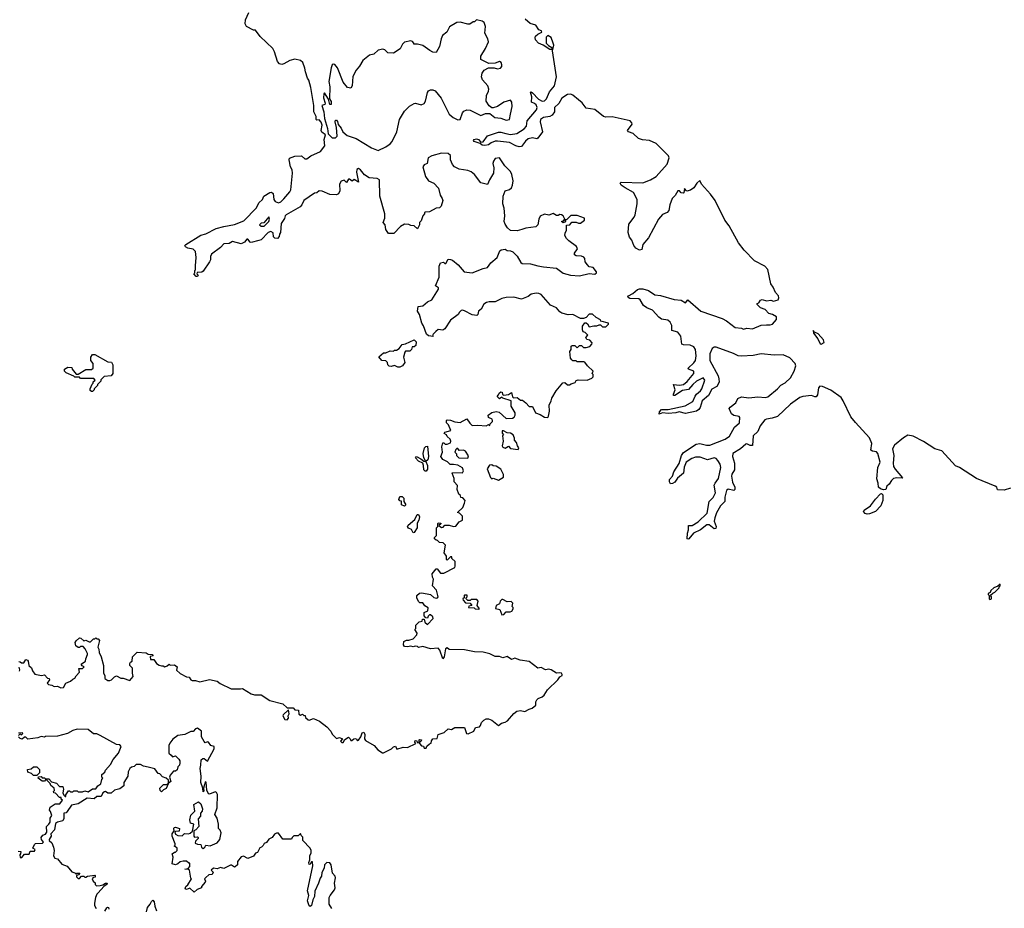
# Model space of a CAD drawing. Extents: x 2494159 to 2685562, y 773219 to 915170.
# Tile 79 of 201: x 2602330 to 2611327, y 807277 to 815399. Entities that reach past the tile are written whole.
import ezdxf

# ---------------------------------------------------------------- set-up
doc = ezdxf.new("R2010")
doc.units = 0

msp = doc.modelspace()

# ---------------------------------------------------------------- linework, layer by layer
at = {"layer": '0CON10XD'}
for points in [[(2606025, 814072), (2606014.2, 814055), (2606038, 813965), (2606065, 813926.2), (2606113.6, 813903.6), (2606157.3, 813857.3), (2606172, 813795), (2606191.2, 813765), (2606196.2, 813745), (2606180, 813695), (2606165, 813680), (2606134.1, 813675.9), (2606075, 813643.3), (2606035, 813640), (2606030, 813635), (2606030, 813625), (2606012.5, 813605), (2605998.3, 813561.7), (2605982.5, 813545), (2605983.3, 813525), (2605965, 813487.5), (2605935, 813513.3), (2605905, 813516.7), (2605885, 813526.2), (2605845, 813528.8), (2605810.5, 813509.5), (2605750, 813445), (2605700, 813445), (2605675, 813480), (2605670, 813525), (2605652.5, 813545), (2605666.7, 813585), (2605667, 813623), (2605620, 813785), (2605616.7, 813935), (2605595, 813946), (2605523.2, 813953.2), (2605480.9, 813980.9), (2605445.4, 814025.4), (2605425, 814038.1), (2605410, 814030), (2605406.7, 814005), (2605426, 813914), (2605385, 813937.5), (2605367, 813923), (2605345, 813940), (2605335, 813940), (2605315, 813910), (2605295, 813933.3), (2605267.3, 813922.7), (2605252, 813895), (2605256.4, 813833.6), (2605243, 813807), (2605225, 813797.5), (2605165, 813801.2), (2605095, 813832.5), (2605067, 813833), (2605045, 813817.5), (2605025, 813812.5), (2604925, 813746), (2604908.8, 813705), (2604891.7, 813688.3), (2604765, 813616), (2604756, 813605), (2604749.5, 813580.5), (2604720, 813535), (2604712.5, 813455), (2604703, 813437), (2604701.7, 813418.3), (2604685, 813400), (2604661.7, 813401.7), (2604650, 813415), (2604645, 813450), (2604625, 813462.5), (2604600, 813455), (2604535, 813387.5), (2604515, 813380), (2604445, 813363.3), (2604435, 813366.7), (2604415, 813393.3), (2604405, 813393.3), (2604385, 813364), (2604355, 813351.2), (2604275, 813371.2), (2604245, 813353.3), (2604195, 813348.8), (2604164.1, 813315.9), (2604083.6, 813256.4), (2604072.5, 813235), (2604072.5, 813205), (2604063.6, 813186.4), (2604005, 813100), (2603995, 813090), (2603951.7, 813088.3), (2603950, 813075), (2603960, 813065), (2603955, 813050), (2603941.7, 813051.7), (2603922.5, 813075), (2603930, 813085), (2603930, 813105), (2603937.5, 813112.5), (2603935, 813150), (2603942.5, 813225), (2603935, 813280), (2603915, 813300), (2603865, 813311.2), (2603843.9, 813323.9), (2603840, 813335), (2603847, 813343), (2603985, 813430), (2604029.5, 813440.5), (2604125, 813489.2), (2604195, 813508.8), (2604294.2, 813525.8), (2604378.3, 813561.7), (2604495, 813678.8), (2604515, 813723.3), (2604548, 813755), (2604560, 813785), (2604615, 813820), (2604631.7, 813821.7), (2604645, 813810), (2604651.2, 813755), (2604665, 813736.7), (2604695, 813724), (2604715, 813733.3), (2604745, 813760), (2604798.8, 813825), (2604806.2, 813845), (2604821.2, 813995), (2604818.8, 814025), (2604804.2, 814055), (2604793.6, 814116.4), (2604796.2, 814133.8), (2604845, 814152), (2604905, 814153.3), (2604935, 814127.5), (2604955, 814127.5), (2604990, 814155), (2605080, 814195), (2605119.2, 814245), (2605113.1, 814305), (2605123.8, 814345), (2605091.3, 814371.3), (2605084.4, 814384.4), (2605093.8, 814435), (2605085, 814462.5), (2605065, 814482.5), (2605045, 814480), (2605040, 814485), (2605037.5, 814515), (2605016.7, 814555), (2605016.4, 814613.6), (2604990.3, 814780.3), (2604972.9, 814845), (2604960, 814865), (2604940.8, 814920.8), (2604936.7, 814956.7), (2604917.6, 815007.6), (2604895, 815027.1), (2604845, 815038), (2604797.5, 815025), (2604745, 814993.8), (2604725, 814990), (2604705, 814996.7), (2604686.1, 815016.1), (2604659.2, 815105), (2604643.8, 815135), (2604526.2, 815245), (2604485, 815302.5), (2604465, 815303.3), (2604402.5, 815335), (2604390.7, 815360.7), (2604391.7, 815398.3), (2604422.5, 815465)], [(2605605, 814203.3), (2605675, 814236), (2605716.2, 814265), (2605734.3, 814285.7), (2605776, 814375), (2605800, 814485), (2605845, 814562.5), (2605891.7, 814608.3), (2605935, 814633.3), (2605946.4, 814636.4), (2605998, 814622), (2606025, 814633.8), (2606038.8, 814655), (2606056.4, 814733.6), (2606065, 814747.5), (2606083.9, 814756.1), (2606105, 814757.5), (2606125, 814747.5), (2606181.7, 814681.7), (2606254, 814535), (2606291.2, 814505), (2606335, 814484.2), (2606355, 814486.7), (2606375, 814548.8), (2606386.9, 814563.1), (2606415, 814575.8), (2606445, 814571.4), (2606545, 814523.3), (2606585, 814540), (2606625, 814540), (2606672.5, 814505), (2606725, 814499.2), (2606775, 814480), (2606804.1, 814485.9), (2606815.7, 814535), (2606831.2, 814605), (2606826.1, 814646.1), (2606815, 814662.5), (2606755, 814644), (2606695, 814606.7), (2606655, 814592.5), (2606645, 814592.5), (2606620.5, 814610.5), (2606591.2, 814655), (2606596, 814705), (2606614, 814745), (2606616.2, 814765), (2606606.2, 814795), (2606558.3, 814848.3), (2606550, 814875), (2606555, 814910), (2606575, 814937.5), (2606615, 814957.5), (2606665, 814957.5), (2606695, 814950), (2606723.6, 814956.4), (2606735, 814970), (2606736.2, 814985), (2606728.3, 815008.3), (2606715, 815016.7), (2606675, 815000), (2606617, 814997), (2606543.8, 815035), (2606544.1, 815065.9), (2606586, 815135), (2606614.1, 815195.9), (2606607.5, 815225), (2606581.2, 815275), (2606587.8, 815335), (2606573.6, 815373.6), (2606555, 815386), (2606505, 815397.5), (2606485, 815380), (2606475, 815380), (2606441.7, 815358.3), (2606425, 815357.5), (2606355, 815376.7), (2606325, 815373.3), (2606257, 815333), (2606233.3, 815285), (2606192.5, 815255), (2606180, 815225), (2606166.4, 815153.6), (2606135, 815100), (2606105, 815102.5), (2606076.4, 815116.4), (2606015, 815163.3), (2605965, 815176.2), (2605930, 815175), (2605930, 815185), (2605919.3, 815199.3), (2605905, 815206.7), (2605845, 815192.5), (2605827.5, 815175), (2605806.4, 815133.6), (2605745, 815093.3), (2605695, 815096.7), (2605665, 815123.3), (2605649.3, 815129.3), (2605605, 815121.2), (2605565, 815084), (2605525, 815073.8), (2605466.7, 815025), (2605436.1, 814973.9), (2605403.9, 814936.1), (2605375, 814880), (2605366.7, 814795), (2605355, 814772.5), (2605325, 814777.5), (2605286.4, 814826.4), (2605235, 814957.5), (2605209.3, 814989.3), (2605195, 814992.5), (2605183.8, 814985), (2605175, 814960), (2605153.9, 814833.9), (2605163.3, 814785), (2605160, 814675), (2605175, 814650), (2605176.1, 814623.9), (2605163.9, 814623.9), (2605151.7, 814671.7), (2605115, 814730), (2605108.3, 814721.7), (2605106.7, 814685), (2605122.5, 814635), (2605117.5, 814625), (2605090, 814615), (2605107.5, 814555), (2605114.1, 814494.1), (2605143.8, 814403.8), (2605147.5, 814355), (2605185, 814320), (2605215, 814320), (2605230, 814335), (2605223.6, 814413.6), (2605211.2, 814465), (2605215, 814480), (2605225, 814480), (2605235, 814467.5), (2605240.6, 814440.6), (2605267, 814407), (2605283.3, 814373.3), (2605321.7, 814341.7), (2605403.9, 814313.9), (2605545, 814228.8), (2605605, 814203.3)], [(2607434.8, 814664.8), (2607385, 814708.2), (2607365, 814718.2), (2607335, 814713.6), (2607285, 814680), (2607255, 814633.1), (2607216.2, 814595), (2607218.2, 814555), (2607196.8, 814525), (2607175, 814512.5), (2607115, 814504), (2607089.7, 814485), (2607085.6, 814465), (2607107.9, 814375), (2607065, 814316.2), (2607055, 814311.2), (2607015, 814320), (2606975, 814309.1), (2606951.3, 814288.7), (2606915, 814239.2), (2606895, 814235.6), (2606865, 814244.6), (2606805, 814275.4), (2606695, 814289.2), (2606675, 814287.5), (2606637.9, 814272.1), (2606613.3, 814255), (2606579.2, 814249.2), (2606555, 814252.5), (2606537.5, 814267.5), (2606482, 814285), (2606476.2, 814295), (2606483.3, 814305), (2606505, 814310), (2606523.4, 814303.4), (2606545, 814280), (2606565, 814282.5), (2606605, 814335.8), (2606705, 814369.5), (2606725, 814371.1), (2606772.4, 814357.6), (2606815, 814348.5), (2606872, 814358), (2606938.4, 814401.6), (2606960, 814425), (2606966.7, 814475), (2607051.4, 814575), (2607057.5, 814595), (2607049.7, 814619.7), (2607035, 814633.5), (2607005.5, 814645.5), (2607009.2, 814695), (2606996.7, 814735), (2607005, 814738.6), (2607015, 814731.4), (2607071.4, 814671.4), (2607105, 814655.3), (2607125, 814656.8), (2607145.2, 814674.8), (2607171.3, 814738.7), (2607217.9, 814795), (2607235.3, 814875), (2607200, 815115), (2607209.6, 815165), (2607205.8, 815185), (2607185, 815235.5), (2607155, 815253.8), (2607140.8, 815239.2), (2607141.2, 815185), (2607161.9, 815161.9), (2607191.2, 815145), (2607193, 815127), (2607175, 815126.2), (2607114.5, 815164.5), (2607071.4, 815185), (2607044.6, 815215), (2607038.9, 815235), (2607043, 815247), (2607065, 815266), (2607100, 815285), (2607098.3, 815298.3), (2607075, 815307.5), (2607045, 815350), (2606993.9, 815363.9), (2606950, 815405)], [(2611383.2, 811116.8), (2611325, 811099.4), (2611265, 811102.4), (2611258.4, 811125), (2611244.6, 811135), (2611073.7, 811203.7), (2610916.6, 811306.6), (2610881.8, 811321.8), (2610755, 811458), (2610692.5, 811475), (2610587.5, 811542.5), (2610495, 811591.2), (2610445, 811600), (2610405, 811577.2), (2610325, 811510), (2610306.9, 811475), (2610318.2, 811415), (2610311.9, 811345), (2610315.7, 811315.7), (2610329.6, 811289.6), (2610398, 811212), (2610393.3, 811206.7), (2610345, 811212.3), (2610315, 811206.2), (2610295, 811186.7), (2610276, 811154), (2610254.4, 811135), (2610244.6, 811105.4), (2610221.8, 811101.8), (2610195, 811110), (2610176.2, 811126.2), (2610173.3, 811163.3), (2610161.8, 811201.8), (2610171.9, 811305), (2610191.9, 811355), (2610172.4, 811432.4), (2610158, 811448), (2610123.5, 811453.5), (2610106.4, 811465), (2610115.9, 811525), (2610095, 811575.7), (2609966, 811716), (2609925, 811768.6), (2609855, 811915.7), (2609835, 811945.7), (2609741.3, 812011.3), (2609665, 812046.7), (2609641.3, 812048.7), (2609629.5, 812035), (2609619.6, 811970.4), (2609607.6, 811952.4), (2609595, 811951.4), (2609565, 811964.4), (2609486.2, 811955), (2609458.9, 811945), (2609374.5, 811885), (2609255, 811770.7), (2609205.8, 811755.8), (2609155, 811748.9), (2609139.8, 811740.2), (2609095.6, 811685), (2609074.3, 811635), (2609033.3, 811595), (2609025, 811506.2), (2609005, 811505.5), (2608975, 811520.5), (2608965, 811519.1), (2608915, 811474.8), (2608847.3, 811432.7), (2608842.5, 811405), (2608862.6, 811345), (2608862.7, 811285), (2608837.1, 811245), (2608834.7, 811225.3), (2608841.9, 811171.9), (2608863.3, 811125), (2608864.3, 811105), (2608855, 811094.4), (2608805, 811108.5), (2608787.7, 811095), (2608773.5, 811035), (2608771.9, 810995), (2608733.7, 810956.3), (2608698.3, 810891.7), (2608680.9, 810845), (2608677.3, 810815), (2608693.8, 810766.2), (2608692.5, 810747.5), (2608675, 810744), (2608631.5, 810781.5), (2608607.5, 810782.5), (2608550.8, 810735), (2608485.7, 810704.3), (2608445, 810653.3), (2608435, 810650), (2608430, 810655), (2608432, 810705), (2608442.5, 810735), (2608442.5, 810775), (2608475, 810776), (2608530.8, 810809.2), (2608611.5, 810888.5), (2608629.4, 810995), (2608667.1, 811032.9), (2608686.8, 811073.2), (2608677.1, 811145), (2608685, 811162.9), (2608715.8, 811204.2), (2608737.1, 811305), (2608731.4, 811335), (2608710.4, 811370.4), (2608695, 811386.7), (2608675, 811393.7), (2608615, 811375.8), (2608549.4, 811399.4), (2608505, 811398.8), (2608471.7, 811388.3), (2608418.5, 811355), (2608402.3, 811307.7), (2608396.5, 811255), (2608342.1, 811207.9), (2608315, 811172.9), (2608295, 811160), (2608276.7, 811156.7), (2608268, 811175), (2608268.8, 811195), (2608294.2, 811225.8), (2608308.8, 811265), (2608355, 811343.3), (2608377.5, 811415), (2608395, 811441.5), (2608510, 811520), (2608545.3, 811525.3), (2608605, 811508.9), (2608635, 811508.7), (2608775, 811564.7), (2608817.3, 811592.7), (2608861.6, 811675), (2608908.6, 811715), (2608911.5, 811761.5), (2608903.3, 811773.3), (2608855, 811781.9), (2608834.9, 811794.9), (2608813.8, 811845), (2608822.1, 811857.9), (2608873.1, 811896.9), (2608893.1, 811936.9), (2608925, 811951.8), (2608992.5, 811942.5), (2609075, 811951.5), (2609145, 811944.3), (2609165, 811951.2), (2609255.2, 812024.8), (2609285, 812059.3), (2609325, 812078.2), (2609373.3, 812125), (2609407.7, 812185), (2609421.5, 812235), (2609415.1, 812255.1), (2609368.7, 812308.7), (2609305, 812334.5), (2609225, 812331.5), (2609105, 812346), (2609031.8, 812328.2), (2608925, 812323.1), (2608895, 812327.6), (2608852.1, 812347.9), (2608695, 812406.4), (2608675, 812406.4), (2608657.3, 812392.7), (2608636.7, 812345), (2608635.9, 812285), (2608711.1, 812145), (2608720, 812115), (2608720.8, 812085), (2608698.9, 812045), (2608655, 812020.9), (2608625.5, 811964.5), (2608567.1, 811915), (2608549.2, 811855), (2608536.6, 811835), (2608515, 811821.6), (2608415, 811800), (2608355, 811813.5), (2608325, 811804.7), (2608255, 811797.9), (2608205, 811804.5), (2608173.8, 811793.8), (2608175.8, 811815), (2608195, 811835.5), (2608255, 811836.5), (2608410.5, 811869.5), (2608480.5, 811909.5), (2608502.1, 811957.9), (2608513.4, 811976.6), (2608552.2, 812007.8), (2608562.6, 812025), (2608589.6, 812105), (2608575, 812124.5), (2608515.9, 812095), (2608479.7, 812065), (2608440.6, 812019.4), (2608385, 812008.3), (2608315, 811963.2), (2608304.7, 811964.7), (2608302.9, 811975), (2608318.8, 812015), (2608304.3, 812065.7), (2608357.6, 812057.6), (2608395, 812063.5), (2608427.8, 812092.2), (2608490.7, 812165), (2608490.9, 812185), (2608441.2, 812205), (2608438.8, 812215), (2608488.8, 812261.2), (2608505.3, 812285), (2608512.4, 812325), (2608505.2, 812385.2), (2608488.6, 812408.6), (2608455.7, 812425), (2608395, 812426), (2608381.7, 812431.7), (2608372.5, 812505), (2608343.2, 812543.2), (2608289.1, 812559.1), (2608288.7, 812605), (2608273.9, 812633.9), (2608251.3, 812651.3), (2608195, 812661.6), (2608169.2, 812679.2), (2608113.4, 812743.4), (2608061.1, 812765), (2608030.9, 812785), (2607998.2, 812838.2), (2607986.9, 812846.9), (2607905, 812850.6), (2607889.3, 812859.3), (2607886.7, 812865), (2607893.8, 812875), (2607933.6, 812896.4), (2607975, 812932.5), (2607995, 812938.6), (2608025, 812937.5), (2608075, 812922), (2608135, 812884.3), (2608185, 812879.2), (2608311.7, 812841.7), (2608375, 812833.8), (2608415, 812810), (2608435, 812836.7), (2608555, 812734), (2608748.9, 812668.9), (2608787.5, 812647.5), (2608867.5, 812585), (2608925, 812578.8), (2608945, 812570.8), (2608975, 812578), (2609025, 812574.5), (2609105, 812607.1), (2609155, 812610.6), (2609188.8, 812608.8), (2609207.5, 812615), (2609245, 812658.8), (2609245, 812683.3), (2609210, 812705), (2609175, 812712.5), (2609140.7, 812750.7), (2609100, 812765), (2609070, 812795), (2609070, 812805), (2609085, 812810), (2609100, 812835), (2609115, 812842.5), (2609155, 812830), (2609193.6, 812836.4), (2609216.7, 812826.7), (2609261.2, 812838.8), (2609267.5, 812855), (2609264.4, 812875), (2609236.3, 812906.3), (2609215, 812954.3), (2609192.7, 812985), (2609166.8, 813115), (2609137.8, 813145), (2609045.2, 813195.2), (2608951.4, 813291.4), (2608899.7, 813359.7), (2608812.9, 813515), (2608774.5, 813565), (2608685.9, 813745), (2608642.7, 813805), (2608558.8, 813895), (2608545, 813927.5), (2608517, 813903), (2608489.5, 813860.5), (2608460.7, 813839.3), (2608425, 813830), (2608405, 813856.7), (2608400, 813815), (2608395, 813812.5), (2608375, 813817.5), (2608360, 813835), (2608344.4, 813835), (2608319.5, 813790.5), (2608292.9, 813765), (2608271.8, 813705), (2608262.9, 813655), (2608245, 813637.1), (2608205, 813617.5), (2608166.9, 813575), (2608075.5, 813404.5), (2608025.5, 813344.5), (2608015, 813297.5), (2607995, 813291.2), (2607960.7, 813310.7), (2607940.8, 813335), (2607925, 813382.5), (2607901.2, 813411.2), (2607891.4, 813455), (2607895, 813530), (2607945.8, 813594.2), (2607954.1, 813615.9), (2607972, 813715), (2607972.5, 813755), (2607939.2, 813819.2), (2607862.6, 813862.6), (2607826.2, 813885), (2607817.5, 813905), (2607826.7, 813913.3), (2608025, 813908.9), (2608093.8, 813935), (2608145.8, 813965), (2608245, 814077.1), (2608263.6, 814135), (2608258.8, 814155), (2608145, 814265.7), (2608085, 814293.3), (2608022.1, 814302.1), (2607985, 814313.8), (2607935, 814359.5), (2607892.5, 814375), (2607883.3, 814385), (2607925.4, 814445), (2607925, 814455.7), (2607906.9, 814475), (2607745, 814511.9), (2607685, 814508.1), (2607665, 814514.4), (2607585, 814576.5), (2607505, 814589.2), (2607468.6, 814638.6), (2607434.8, 814664.8)], [(2606985, 809096.2), (2607013.6, 809106.4), (2607046.4, 809133.6), (2607047.5, 809165), (2607055, 809182.5), (2607066.4, 809193.6), (2607105, 809208.8), (2607123.3, 809225), (2607152.5, 809275), (2607247.5, 809365), (2607265, 809392.5), (2607286.1, 809403.9), (2607287.5, 809415), (2607280, 809425), (2607265, 809430), (2607235, 809426.7), (2607185, 809456.2), (2607165, 809461.2), (2607135, 809457.5), (2607095, 809477.5), (2607065, 809472.5), (2606985, 809532.5), (2606903.6, 809543.6), (2606855, 809562.5), (2606825, 809550), (2606785, 809578.8), (2606745, 809567.5), (2606715, 809576.7), (2606675, 809576.7), (2606625, 809601.2), (2606565, 809618), (2606485, 809620), (2606395, 809638.8), (2606255, 809643.3), (2606235, 809656.7), (2606222.3, 809647.7), (2606208, 809575), (2606195, 809557.5), (2606170, 809635), (2606155, 809653.3), (2606085, 809647.5), (2606015, 809668.8), (2605975, 809660), (2605965, 809670), (2605945, 809672.5), (2605925, 809667.5), (2605905, 809672.5), (2605875, 809666.7), (2605845, 809670), (2605837.5, 809685), (2605840, 809715), (2605863, 809727), (2605885, 809727.5), (2605925, 809740), (2605960, 809775), (2605961.7, 809791.7), (2605940, 809825), (2605950, 809835), (2605950, 809865), (2605980, 809895), (2606008.3, 809901.7), (2606011.7, 809918.3), (2606025, 809920), (2606031.7, 809891.7), (2606055, 809870), (2606107.5, 809925), (2606105, 809940), (2606085, 809960), (2606075, 809960), (2606061.7, 809948.3), (2606055, 809930), (2606041.7, 809931.7), (2606025, 809950), (2606025, 809980), (2606060, 809995), (2606061.7, 810021.7), (2606031.7, 810041.7), (2606015, 810070), (2605985, 810070), (2605975, 810080), (2605957.5, 810115), (2605960, 810135), (2605983, 810157), (2606005, 810160), (2606085, 810146.2), (2606115, 810117.5), (2606135, 810111.2), (2606147.5, 810115), (2606152.5, 810125), (2606140, 810185), (2606103.3, 810225), (2606112.5, 810285), (2606103, 810303), (2606100, 810335), (2606135, 810380), (2606145, 810380), (2606175, 810340), (2606205, 810340), (2606305, 810392.5), (2606310, 810405), (2606310, 810445), (2606280, 810475), (2606278.3, 810488.3), (2606265, 810490), (2606235, 810460), (2606230, 810465), (2606230, 810495), (2606207.5, 810525), (2606220, 810595), (2606198.3, 810618.3), (2606165, 810620), (2606148.3, 810638.3), (2606135, 810640), (2606120, 810655), (2606120, 810665), (2606140, 810685), (2606140, 810755), (2606150, 810765), (2606150, 810795), (2606155, 810800), (2606178.3, 810798.3), (2606178.3, 810791.7), (2606160, 810775), (2606185, 810757.5), (2606198.3, 810761.7), (2606215, 810780), (2606255, 810780), (2606295, 810767.5), (2606315, 810770), (2606345, 810810), (2606377.5, 810825), (2606375, 810860), (2606348.3, 810888.3), (2606330, 810895), (2606379.3, 810940.7), (2606395, 810980), (2606400, 811005), (2606378.3, 811028.3), (2606361.7, 811031.7), (2606358.3, 811048.3), (2606343, 811063), (2606327.5, 811105), (2606331.7, 811141.7), (2606300, 811175), (2606300, 811205), (2606282.5, 811255), (2606285, 811260), (2606375, 811256.7), (2606384.2, 811275), (2606375, 811303.3), (2606335, 811326), (2606295, 811334.2), (2606262, 811332), (2606238, 811358), (2606195, 811378.8), (2606177.1, 811405), (2606193.8, 811445), (2606186.2, 811495), (2606195, 811530), (2606205, 811530), (2606218.3, 811518.3), (2606235, 811517.5), (2606265, 811530), (2606270, 811545), (2606262.5, 811565), (2606235, 811590), (2606230, 811605), (2606210, 811615), (2606215, 811630), (2606270, 811645), (2606247, 811697), (2606230, 811715), (2606230, 811735), (2606235, 811740), (2606265, 811737.5), (2606305, 811722.5), (2606355, 811717.5), (2606415, 811750), (2606441.7, 811711.7), (2606465, 811690), (2606515, 811693.3), (2606593, 811687), (2606615, 811700), (2606625, 811690), (2606630, 811705), (2606650, 811725), (2606650, 811735), (2606646.4, 811746.4), (2606613.9, 811763.9), (2606610, 811785), (2606643, 811807), (2606685, 811816.2), (2606710.5, 811810.5), (2606774.1, 811754.1), (2606833.6, 811756.4), (2606847.5, 811765), (2606857.5, 811785), (2606857.5, 811805), (2606820, 811865), (2606820, 811915), (2606745, 811940), (2606735, 811950), (2606713, 811933), (2606692.5, 811955), (2606705, 811970), (2606710, 811985), (2606725, 811997.5), (2606740, 811995), (2606741.7, 811971.7), (2606755, 811967.5), (2606797, 811973), (2606825, 811990), (2606833, 811953), (2606841.7, 811941.7), (2606877, 811947), (2606905, 811922.5), (2606925, 811920), (2606955, 811897.5), (2606983.9, 811863.9), (2607015, 811862.5), (2607043.9, 811803.9), (2607085, 811790), (2607126.1, 811766.1), (2607155, 811762.5), (2607163.3, 811775), (2607170.7, 811819.3), (2607166.7, 811875), (2607186.7, 811915), (2607191.2, 811938.8), (2607231.2, 812005), (2607291.7, 812078.3), (2607311.7, 812081.7), (2607335, 812062.5), (2607355, 812060), (2607368.3, 812071.7), (2607405, 812082.5), (2607415, 812100), (2607433, 812107), (2607515, 812103.8), (2607558.3, 812121.7), (2607570, 812135), (2607570, 812155), (2607562.5, 812165), (2607570, 812185), (2607517.5, 812235), (2607495, 812267.5), (2607485, 812272.5), (2607425, 812270), (2607415, 812280), (2607385, 812280), (2607375, 812290), (2607363.3, 812305), (2607357.5, 812365), (2607370, 812385), (2607370, 812415), (2607378.3, 812421.7), (2607401.7, 812421.7), (2607425, 812400), (2607445, 812420), (2607465, 812420), (2607482.5, 812402.5), (2607505, 812402.5), (2607538.3, 812411.7), (2607558.3, 812431.7), (2607560, 812445), (2607538.3, 812468.3), (2607512.5, 812475), (2607502.5, 812495), (2607520, 812515), (2607498.3, 812538.3), (2607480, 812545), (2607473, 812563), (2607473, 812597), (2607493.3, 812626.7), (2607507, 812627), (2607519.3, 812619.3), (2607535, 812590), (2607575, 812600), (2607605, 812600), (2607625, 812610), (2607638.3, 812608.3), (2607655, 812590), (2607685, 812590), (2607710, 812615), (2607710, 812625), (2607641.7, 812641.7), (2607636.4, 812656.4), (2607597, 812677), (2607565, 812706.7), (2607535, 812706.7), (2607505, 812677.5), (2607481.7, 812668.3), (2607455, 812667.5), (2607385, 812703.3), (2607342.3, 812702.3), (2607285, 812716.2), (2607265, 812728.8), (2607236.2, 812765), (2607179.2, 812789.2), (2607095, 812888), (2607075, 812897.5), (2607048.3, 812898.3), (2607005, 812891.4), (2606975, 812870), (2606915, 812844), (2606845, 812863.8), (2606775, 812860), (2606735, 812851.2), (2606675, 812821.2), (2606619.3, 812820.7), (2606595, 812813.3), (2606572.3, 812797.7), (2606546.4, 812753.6), (2606523.8, 812735), (2606517, 812703), (2606506.4, 812693.6), (2606465, 812700), (2606395, 812737.5), (2606375, 812743.3), (2606365, 812740), (2606347.5, 812725), (2606335.9, 812704.1), (2606265, 812651.2), (2606215, 812573.3), (2606195, 812561.2), (2606155, 812566), (2606132.5, 812547.5), (2606106.7, 812525), (2606102.5, 812512.5), (2606107.5, 812502.5), (2606065, 812510.5), (2606046.7, 812525), (2606019.5, 812599.5), (2606003.6, 812623.6), (2605982.9, 812702.9), (2605965.8, 812735), (2605971.7, 812778.3), (2606015, 812782.5), (2606055, 812820), (2606095, 812837.5), (2606157.5, 812935), (2606156.4, 812946.4), (2606130, 812965), (2606162.5, 813045), (2606162.5, 813145), (2606175, 813177.5), (2606201.7, 813181.7), (2606215, 813170), (2606225, 813170), (2606245, 813210), (2606267, 813207), (2606285, 813200), (2606337.7, 813157.7), (2606392.5, 813095), (2606465.9, 813084.1), (2606564.3, 813125.7), (2606605, 813132.5), (2606634.1, 813175.9), (2606692.5, 813225), (2606717.5, 813285), (2606730, 813295), (2606765, 813302.5), (2606785, 813290), (2606815, 813287.5), (2606835.9, 813275.9), (2606875, 813237.5), (2606909.3, 813179.3), (2606920.5, 813170.5), (2606998.3, 813168.3), (2607065, 813150), (2607115, 813139.2), (2607235, 813128.8), (2607295, 813081.2), (2607363, 813063), (2607445, 813058.8), (2607535, 813077.5), (2607585, 813073.3), (2607600, 813085), (2607600, 813095), (2607570, 813135), (2607535, 813140), (2607517, 813157), (2607497.5, 813185), (2607493.3, 813215), (2607485, 813227.5), (2607465, 813236.2), (2607415, 813241.2), (2607400.7, 813250.7), (2607400, 813265), (2607427.5, 813305), (2607417.5, 813325), (2607347, 813377), (2607325, 813400), (2607312.5, 813425), (2607313, 813447), (2607327.5, 813475), (2607325, 813520), (2607357, 813523), (2607375, 813547.5), (2607415, 813547.5), (2607435, 813537.5), (2607455, 813537.5), (2607490, 813565), (2607490, 813585), (2607425, 813607.5), (2607365, 813607.5), (2607325, 813570), (2607310, 813570), (2607318.3, 813551.7), (2607295, 813542.5), (2607280, 813555), (2607298.3, 813561.7), (2607310, 813575), (2607296.2, 813606.2), (2607280, 813615), (2607265, 813616.7), (2607251.7, 813608.3), (2607235, 813607.5), (2607205, 813626.7), (2607165, 813612.5), (2607125, 813620), (2607087, 813603), (2607073.3, 813575), (2607063.8, 813525), (2607045, 813506.2), (2606955, 813493.8), (2606918, 813482), (2606875, 813467.5), (2606815, 813472.5), (2606787.5, 813495), (2606765, 813530), (2606756.7, 813555), (2606763.3, 813605), (2606756.2, 813675), (2606743.9, 813716.1), (2606746.7, 813785), (2606767.5, 813835), (2606805, 813846.7), (2606825, 813863.3), (2606834, 813885), (2606838.6, 813925), (2606828, 813985), (2606815, 814012.5), (2606764.2, 814064.2), (2606715, 814137.5), (2606675, 814128.8), (2606658.8, 814105), (2606654, 814085), (2606662, 814045), (2606658.8, 813995), (2606622, 813935), (2606605, 813891.2), (2606545, 813908), (2606486.2, 813985), (2606456.8, 814006.8), (2606425, 814019.2), (2606345, 814033.8), (2606303.3, 814055), (2606285.7, 814075.7), (2606267.7, 814117.7), (2606265, 814157.5), (2606245.8, 814175.8), (2606185, 814178.1), (2606095, 814154.2), (2606063.8, 814135), (2606054.2, 814085), (2606025, 814072)], [(2604565, 813510), (2604606.7, 813555), (2604612.5, 813575), (2604607, 813597), (2604559.3, 813540.7), (2604535, 813537.5), (2604520, 813525), (2604535, 813510), (2604565, 813510)], [(2609655, 812432.5), (2609681.7, 812448.3), (2609673.6, 812473.6), (2609625, 812527.5), (2609591.7, 812541.7), (2609581.7, 812558.3), (2609583.3, 812535), (2609622.2, 812482.2), (2609645, 812437.5), (2609655, 812432.5)], [(2605785, 812222.5), (2605755, 812237.5), (2605725, 812230), (2605705, 812232.5), (2605692.5, 812245), (2605690, 812265), (2605675, 812280), (2605640, 812285), (2605611.7, 812318.3), (2605655, 812352.5), (2605675, 812352.5), (2605715, 812372.5), (2605745, 812370), (2605755, 812377.5), (2605771.7, 812378.3), (2605796.4, 812393.6), (2605825, 812431.2), (2605855, 812436.2), (2605935, 812473.8), (2605952, 812455), (2605948.3, 812421.7), (2605935, 812410), (2605915, 812410), (2605910, 812385), (2605895, 812370), (2605855, 812367.5), (2605849.3, 812360.7), (2605837.5, 812315), (2605850, 812265), (2605827.5, 812235), (2605805, 812223.8), (2605785, 812222.5)], [(2602995, 812000), (2602985, 812000), (2602975, 812010), (2602972.5, 812025), (2602991.7, 812068.3), (2603000, 812075), (2603001.7, 812088.3), (2603020, 812105), (2603008.3, 812118.3), (2602885, 812120), (2602875, 812130), (2602835, 812130), (2602825, 812140), (2602755, 812170), (2602740, 812185), (2602740, 812205), (2602768.3, 812221.7), (2602805, 812220), (2602810, 812205), (2602845, 812160), (2602865, 812160), (2602935, 812200), (2602985, 812200), (2603000, 812215), (2603000, 812255), (2602980, 812285), (2602980, 812315), (2602995, 812337.5), (2603015, 812340), (2603135, 812272.5), (2603168.3, 812268.3), (2603180, 812245), (2603180, 812165), (2603167, 812143), (2603101.7, 812138.3), (2603071.7, 812108.3), (2603070, 812095), (2603040, 812065), (2603040, 812055), (2603010, 812025), (2603010, 812015), (2602995, 812000)], [(2606885, 811470), (2606890, 811485), (2606877.5, 811505), (2606870, 811535), (2606850, 811555), (2606852.5, 811575), (2606840, 811605), (2606815, 811620), (2606783.3, 811623.3), (2606751.7, 811641.7), (2606740, 811640), (2606738.3, 811618.3), (2606750, 811605), (2606742.5, 811595), (2606747.5, 811545), (2606740, 811505), (2606745, 811490), (2606766.4, 811483.6), (2606795, 811500), (2606815, 811480), (2606885, 811470)], [(2606045, 811272.5), (2606035, 811272.5), (2606023, 811283), (2606020, 811325), (2606012.5, 811345), (2605972.7, 811362.7), (2605947.5, 811395), (2605955, 811407.5), (2605996.2, 811386.2), (2606023, 811363), (2606040, 811360), (2606023.3, 811393.3), (2606017.5, 811435), (2606030, 811485), (2606041.7, 811498.3), (2606055, 811500), (2606064.2, 811405), (2606058, 811375), (2606040, 811360), (2606057.3, 811322.7), (2606055, 811290), (2606045, 811272.5)], [(2606425, 811390), (2606431.7, 811411.7), (2606403.6, 811453.6), (2606385, 811463.3), (2606345, 811460), (2606335, 811480), (2606325, 811480), (2606315, 811470), (2606307.5, 811445), (2606321.7, 811431.7), (2606320, 811415), (2606342.7, 811392.7), (2606425, 811390)], [(2606705, 811190), (2606751.7, 811218.3), (2606751.7, 811241.7), (2606725, 811290), (2606685, 811317.5), (2606655, 811320), (2606645, 811330), (2606621.7, 811328.3), (2606602.5, 811295), (2606633, 811213), (2606643, 811203), (2606655, 811207.5), (2606705, 811190)], [(2605845, 810953.3), (2605820, 810965), (2605818.3, 810998.3), (2605805, 811000), (2605793, 811013), (2605805, 811040), (2605825, 811040), (2605840, 811025), (2605840, 810995), (2605857.5, 810965), (2605845, 810953.3)], [(2610075, 810878.1), (2610055, 810884.5), (2610040.8, 810905), (2610045.8, 810915), (2610102.9, 810955), (2610148.9, 811015), (2610195, 811065.8), (2610205, 811069.2), (2610216.7, 811055), (2610217.7, 811005), (2610199.1, 810955), (2610149.4, 810905), (2610095, 810883.5), (2610075, 810878.1)], [(2605925, 810710), (2605909.3, 810739.3), (2605881.7, 810751.7), (2605873.6, 810766.4), (2605880.7, 810779.3), (2605939.3, 810830.7), (2605963.3, 810876.7), (2605975, 810877.5), (2605983.8, 810855), (2605978, 810825), (2605961.7, 810798.3), (2605962.9, 810755), (2605935, 810712.5), (2605925, 810710)], [(2611195, 810100), (2611205, 810102.5), (2611210, 810105), (2611210, 810125), (2611201.7, 810138.3), (2611221.7, 810158.3), (2611240, 810165), (2611280, 810205), (2611280, 810215), (2611290, 810225), (2611288.3, 810238.3), (2611268.3, 810221.7), (2611230, 810205), (2611205, 810180), (2611198.3, 810161.7), (2611180, 810155), (2611180, 810145), (2611190, 810135), (2611190, 810105), (2611195, 810100)], [(2606525, 810010), (2606530, 810015), (2606510, 810045), (2606520, 810085), (2606508.3, 810098.3), (2606455, 810100), (2606445, 810090), (2606425, 810090), (2606410, 810105), (2606410, 810115), (2606420, 810125), (2606418.3, 810138.3), (2606395, 810140), (2606390, 810135), (2606390, 810115), (2606380, 810105), (2606381.7, 810091.7), (2606405, 810070), (2606447, 810067), (2606460, 810045), (2606433, 810037), (2606430, 810025), (2606481.7, 810021.7), (2606493, 810013), (2606525, 810010)], [(2606735, 809960), (2606755, 809962.5), (2606775, 809987.5), (2606813, 809987), (2606826.4, 809993.6), (2606840, 810015), (2606840, 810025), (2606830, 810035), (2606837.5, 810065), (2606821.7, 810081.7), (2606785, 810077.5), (2606745, 810100), (2606735, 810100), (2606720, 810085), (2606715, 810060), (2606682.5, 810045), (2606678.3, 810018.3), (2606716.4, 810006.4), (2606735, 809960)], [(2602321.7, 809531.7), (2602335, 809530), (2602345, 809520), (2602368.3, 809521.7), (2602385, 809550), (2602400, 809545), (2602406.4, 809536.4), (2602412.5, 809495), (2602437.5, 809475), (2602446.4, 809446.4), (2602467, 809417), (2602530, 809405), (2602555, 809410), (2602585, 809380), (2602598.3, 809378.3), (2602602.5, 809365), (2602580, 809335), (2602593, 809323), (2602625, 809317.5), (2602645, 809302.5), (2602675, 809306.7), (2602705, 809292.5), (2602730, 809295), (2602752.5, 809335), (2602795, 809352.5), (2602815, 809372.5), (2602835, 809380), (2602845, 809400), (2602877.5, 809435), (2602871.7, 809468.3), (2602905, 809470), (2602920, 809485), (2602901.7, 809491.7), (2602893, 809507), (2602932.5, 809535), (2602933.3, 809556.7), (2602950, 809595), (2602950, 809605), (2602927, 809647), (2602908.3, 809668.3), (2602885, 809670), (2602875, 809660), (2602865, 809660), (2602842.5, 809675), (2602837.5, 809705), (2602845, 809720), (2602875, 809747.5), (2602890, 809745), (2602915, 809720), (2602933, 809727), (2602965, 809712.5), (2602977, 809713), (2603005, 809740), (2603015, 809740), (2603025, 809750), (2603035, 809740), (2603048.3, 809738.3), (2603060, 809725), (2603042.5, 809665), (2603052.5, 809645), (2603056.2, 809615), (2603075.8, 809575.8), (2603096.7, 809495), (2603096.7, 809425), (2603106.7, 809405), (2603108.3, 809378.3), (2603135, 809357.5), (2603155, 809357.5), (2603170, 809365), (2603195, 809392.5), (2603215, 809400), (2603255, 809380), (2603275, 809380), (2603335, 809360), (2603367.5, 809395), (2603360, 809425), (2603361.7, 809471.7), (2603337.5, 809495), (2603337.5, 809515), (2603343.3, 809526.7), (2603357.5, 809535), (2603360, 809575), (2603403, 809617), (2603485, 809612.5), (2603505, 809600), (2603540, 809595), (2603550, 809585), (2603522.5, 809577.5), (2603525, 809550), (2603555, 809550), (2603580, 809515), (2603605, 809497.5), (2603625, 809492.5), (2603641.7, 809491.7), (2603655, 809482.5), (2603678.3, 809491.7), (2603695, 809507.5), (2603705, 809500), (2603745, 809502.5), (2603770, 809485), (2603763, 809453), (2603795, 809422.5), (2603855, 809393.3), (2603878.3, 809388.3), (2603894, 809364), (2603905, 809360), (2603935, 809360), (2603975, 809348), (2604065, 809366.7), (2604135, 809353.8), (2604161.7, 809331.7), (2604263, 809283), (2604348, 809282), (2604365, 809286.7), (2604446.1, 809236.1), (2604475, 809228.8), (2604535, 809226.7), (2604615, 809176.7), (2604735, 809146.7), (2604775, 809110), (2604827.5, 809107.5), (2604845, 809090), (2604878.3, 809088.3), (2604881.7, 809051.7), (2604895, 809042.5), (2604915, 809050), (2604925, 809040), (2604938.3, 809038.3), (2604941.7, 809021.7), (2604965, 809000), (2604975, 808996.7), (2605015, 809012.5), (2605068.3, 808988.3), (2605136.4, 808936.4), (2605173.3, 808895), (2605185, 808867.5), (2605225, 808830), (2605253.6, 808836.4), (2605280, 808825), (2605260, 808805), (2605275, 808792.5), (2605286.4, 808793.6), (2605301.7, 808818.3), (2605335, 808840), (2605350, 808825), (2605355, 808810), (2605365, 808810), (2605383, 808827), (2605395, 808830), (2605406.7, 808826.7), (2605410, 808815), (2605418.3, 808811.7), (2605425, 808812.5), (2605446, 808844), (2605459.5, 808880.5), (2605475, 808887.5), (2605484.2, 808865), (2605480, 808825), (2605490.7, 808810.7), (2605570, 808765), (2605602.5, 808725), (2605645, 808697.5), (2605655, 808697.5), (2605725.9, 808734.1), (2605745, 808752.5), (2605765, 808760), (2605775, 808732.5), (2605835, 808750), (2605875, 808747.5), (2605948.3, 808781.7), (2605940, 808795), (2605945, 808810), (2605958.3, 808808.3), (2605961.7, 808791.7), (2605980, 808790), (2605980, 808815), (2605985, 808820), (2606000, 808815), (2605995, 808800), (2605980, 808790), (2605981.7, 808781.7), (2606003, 808763), (2606018.3, 808758.3), (2606025, 808740), (2606045, 808740), (2606051.7, 808758.3), (2606075, 808780), (2606090, 808785), (2606093, 808807), (2606103.6, 808826.4), (2606145, 808830), (2606152.5, 808865), (2606210, 808885), (2606245, 808917.5), (2606275, 808910), (2606305, 808930), (2606395, 808930), (2606412.5, 808875), (2606429.3, 808870.7), (2606480, 808895), (2606495, 808930), (2606530, 808935), (2606541.7, 808948.3), (2606550, 808975), (2606570, 808995), (2606593, 809007), (2606615, 809007.5), (2606645, 808997.5), (2606705, 808947.5), (2606731.7, 808968.3), (2606765, 808976.7), (2606788.8, 808991.2), (2606845, 809056.2), (2606871.7, 809078.3), (2606905, 809083.8), (2606945, 809076.2), (2606985, 809096.2)], [(2602327, 809443), (2602332.5, 809455), (2602325, 809480)], [(2604775, 809000), (2604786.4, 809013.6), (2604783.9, 809036.1), (2604792.5, 809055), (2604785, 809090), (2604737.5, 809045), (2604733.8, 809035), (2604752.3, 809002.3), (2604775, 809000)], [(2602315, 807800), (2602340, 807795), (2602337, 807773), (2602330, 807765), (2602335, 807740), (2602348.3, 807741.7), (2602375, 807770), (2602415, 807770), (2602425, 807800), (2602465, 807800), (2602470, 807815), (2602450, 807825), (2602465, 807860), (2602475, 807867.5), (2602537.5, 807872.5), (2602548.3, 807881.7), (2602530, 807905), (2602526.7, 807925), (2602542.5, 807945), (2602566.7, 807953.3), (2602577, 807973), (2602573.3, 808025), (2602597.5, 808045), (2602607.5, 808065), (2602608.3, 808101.7), (2602622.5, 808125), (2602612.5, 808162.5), (2602602.5, 808175), (2602608.3, 808201.7), (2602655, 808232.5), (2602697, 808233), (2602720, 808265), (2602710, 808275), (2602708.3, 808288.3), (2602695, 808290), (2602658.3, 808328.3), (2602641.7, 808331.7), (2602640, 808345), (2602647.5, 808352.5), (2602643.3, 808375), (2602615, 808400), (2602608.3, 808418.3), (2602578.3, 808448.3), (2602565, 808450), (2602555, 808440), (2602535, 808440), (2602500, 808465), (2602501.7, 808478.3), (2602525, 808480), (2602535, 808470), (2602555, 808470), (2602565, 808460), (2602595, 808460), (2602621.7, 808431.7), (2602665, 808420), (2602695, 808390), (2602725, 808390), (2602730, 808365), (2602722.5, 808332.5), (2602731.7, 808311.7), (2602745, 808300), (2602750, 808300), (2602750, 808315), (2602775, 808350), (2602785, 808350), (2602795, 808340), (2602815, 808340), (2602825, 808350), (2602855, 808350), (2602865, 808340), (2602905, 808340), (2602925, 808350), (2602955, 808342.5), (2602995, 808367.5), (2603025, 808370), (2603043.6, 808396.4), (2603072.5, 808415), (2603080, 808455), (2603090, 808465), (2603080, 808475), (2603081.7, 808498.3), (2603108.3, 808521.7), (2603115, 808540), (2603159.3, 808590.7), (2603183.9, 808636.1), (2603232.5, 808695), (2603257.5, 808755), (2603245, 808770), (2603215, 808772.5), (2603065, 808857.5), (2603035, 808870), (2603005, 808870), (2602955, 808910), (2602855, 808912.5), (2602815, 808902.5), (2602767, 808873), (2602675, 808850), (2602565, 808847.5), (2602555, 808840), (2602527, 808847), (2602496.4, 808833.6), (2602405, 808822.5), (2602385, 808840), (2602375, 808840), (2602353, 808823), (2602335, 808830), (2602320, 808845)], [(2602320, 808855), (2602335, 808870), (2602342.5, 808862.5), (2602350, 808865), (2602360, 808875), (2602355, 808880), (2602318.3, 808878.3)], [(2605180.8, 807275), (2605158.8, 807315), (2605158.8, 807375), (2605166.2, 807395), (2605206.2, 807445), (2605211.2, 807465), (2605206.7, 807505), (2605215.8, 807555.8), (2605211.2, 807571.2), (2605188.3, 807598.3), (2605177.5, 807675), (2605162.5, 807692.5), (2605135, 807696.2), (2605115, 807673.3), (2605111.4, 807645), (2605091.8, 807605), (2605088.8, 807571.2), (2605075, 807553.3), (2605060, 807505), (2605026.8, 807433.2), (2605022.9, 807385), (2605008.9, 807355), (2604997.5, 807302.5), (2604985, 807292.5), (2604975, 807300), (2604961.2, 807345), (2604972.5, 807395), (2604960, 807435), (2605010, 807665), (2605005, 807700), (2604995, 807700), (2604985, 807680), (2604975, 807677.5), (2604971.2, 807695), (2604981.2, 807718.8), (2604980, 807755), (2604993.8, 807785), (2604992, 807805), (2604983.3, 807825), (2604917.5, 807895), (2604917, 807927), (2604901.7, 807941.7), (2604895, 807960), (2604875, 807940), (2604835, 807940), (2604820, 807925), (2604815, 807910), (2604745, 807907.5), (2604735, 807910), (2604695, 807962.5), (2604675, 807962.5), (2604657, 807953), (2604636.2, 807923.8), (2604605, 807907.5), (2604585, 807877.5), (2604565, 807870), (2604555, 807850), (2604540, 807835), (2604525, 807830), (2604503, 807787), (2604485, 807780), (2604465, 807752.5), (2604415, 807732.5), (2604375, 807752.5), (2604353.6, 807746.4), (2604320, 807705), (2604320, 807675), (2604300, 807655), (2604293, 807653), (2604265, 807670), (2604255, 807670), (2604195, 807641.2), (2604165, 807650), (2604135, 807636.7), (2604100, 807645), (2604080, 807625), (2604097, 807607), (2604090, 807585), (2604058.3, 807581.7), (2604030.7, 807559.3), (2604020, 807545), (2604027.5, 807525), (2604023.3, 807515), (2603990, 807475), (2603990, 807465), (2603951.7, 807448.3), (2603925, 807423.3), (2603885, 807460), (2603855, 807447.5), (2603842.5, 807455), (2603847.5, 807475), (2603865, 807490), (2603900, 807545), (2603893, 807553), (2603880, 807625), (2603871.7, 807631.7), (2603840, 807635), (2603868.3, 807641.7), (2603885, 807660), (2603885, 807690), (2603875, 807690), (2603855, 807707.5), (2603825, 807707.5), (2603795, 807702.5), (2603775, 807682.5), (2603755, 807672.5), (2603723.3, 807683.3), (2603732.5, 807745), (2603722.5, 807775), (2603745, 807790), (2603755, 807790), (2603770, 807805), (2603770, 807825), (2603755, 807840), (2603740, 807845), (2603750, 807855), (2603750, 807865), (2603724.1, 807935.9), (2603723.9, 807956.1), (2603740, 807985), (2603737.5, 808005), (2603742.5, 808015), (2603755, 808017.5), (2603790, 808005), (2603788.3, 807981.7), (2603755, 807980), (2603748.3, 807971.7), (2603752.5, 807955), (2603775, 807942.5), (2603815, 807940), (2603835, 807960), (2603871.7, 807958.3), (2603887, 807963), (2603908.3, 807981.7), (2603920, 808045), (2603890, 808055), (2603883.6, 808086.4), (2603893, 808127), (2603930, 808165), (2603922.5, 808225), (2603965, 808250), (2603985, 808230), (2604001.2, 808185), (2603995.9, 808164.1), (2603982.5, 808145), (2603981.7, 808118.3), (2603960, 808095), (2603967, 808023), (2603940, 807995), (2603920, 807985), (2603920, 807935), (2603928.3, 807928.3), (2603955, 807930), (2603960, 807925), (2603960, 807915), (2603935, 807890), (2603933, 807873), (2603955, 807863.3), (2603985, 807860), (2603992.5, 807835), (2604006.7, 807823.3), (2604022.5, 807835), (2604030, 807855), (2604071.7, 807848.3), (2604133.6, 807876.4), (2604160, 807905), (2604171.2, 807965), (2604160.7, 807990.7), (2604147.5, 808005), (2604147.5, 808045), (2604135, 808100), (2604112.5, 808135), (2604134, 808195), (2604137, 808317), (2604126.7, 808335), (2604115, 808340), (2604065, 808320), (2604055, 808322.5), (2604039.2, 808355), (2604035, 808430), (2604025, 808432.5), (2604017.5, 808407.5), (2604010, 808375), (2604011.7, 808348.3), (2604005, 808340), (2604002.5, 808375), (2603983.8, 808425), (2603987.5, 808485), (2603978.8, 808555), (2603986.4, 808586.4), (2603987.5, 808635), (2604003, 808647), (2604015, 808646.7), (2604045, 808622.5), (2604106.2, 808733.8), (2604107.5, 808755), (2604075, 808763.8), (2604055, 808796.2), (2604045, 808798.8), (2604025, 808790), (2604015, 808800), (2603990, 808845), (2603990, 808895), (2603955, 808923.3), (2603935, 808916.7), (2603915, 808893.8), (2603895, 808892.5), (2603840, 808865), (2603775, 808856.7), (2603728.3, 808821.7), (2603701.2, 808785), (2603693.8, 808765), (2603692.5, 808695), (2603715, 808677.5), (2603725, 808660), (2603755, 808670), (2603785, 808640), (2603792.5, 808625), (2603792.5, 808605), (2603790, 808585), (2603775, 808570), (2603768.3, 808541.7), (2603755, 808530), (2603735, 808530), (2603703.3, 808495), (2603697.5, 808475), (2603710, 808435), (2603690, 808420), (2603669.3, 808370.7), (2603645, 808360), (2603625, 808340), (2603613, 808353), (2603610, 808375), (2603643, 808407), (2603671.7, 808408.3), (2603690, 808420), (2603688.3, 808448.3), (2603667, 808467), (2603635, 808477.5), (2603610, 808505), (2603595, 808510), (2603565, 808552.5), (2603505, 808566.2), (2603460, 808575), (2603435, 808591.2), (2603395, 808592.5), (2603375, 808572.5), (2603353, 808567), (2603337.5, 808555), (2603322.5, 808525), (2603317.5, 808485), (2603280, 808425), (2603280, 808395), (2603245, 808367.5), (2603195, 808357.5), (2603165, 808330), (2603135, 808330), (2603115, 808343.3), (2603105, 808342.5), (2603089.3, 808330.7), (2603075, 808300), (2603035, 808300), (2603011.7, 808278.3), (2602945, 808282.5), (2602865, 808230), (2602801.7, 808218.3), (2602765, 808160), (2602755, 808150), (2602732.5, 808147.5), (2602733, 808097), (2602722.5, 808075), (2602676.2, 808063.8), (2602657, 808053), (2602647, 807993), (2602613, 807957), (2602617.5, 807935), (2602600, 807905), (2602600, 807895), (2602622.5, 807875), (2602640, 807835), (2602643.9, 807806.1), (2602637.5, 807755), (2602650, 807735), (2602675, 807730), (2602715, 807680), (2602765, 807662.5), (2602805, 807610), (2602835, 807600), (2602845, 807590), (2602853, 807597), (2602878.3, 807598.3), (2602868.3, 807581.7), (2602850, 807575), (2602850, 807565), (2602865, 807550), (2602875, 807550), (2602895, 807570), (2602915, 807570), (2602925, 807560), (2602935, 807560), (2602948.3, 807571.7), (2603015, 807580), (2603020, 807575), (2603018.3, 807561.7), (2603001.7, 807558.3), (2602992.5, 807545), (2603000, 807525), (2603018.3, 807508.3), (2603020, 807495), (2603033, 807483), (2603066, 807484), (2603090, 807490), (2603115, 807506.2), (2603130, 807505), (2603127.5, 807495), (2603101.7, 807478.3), (2603045, 807416.2), (2603033.8, 807405), (2603022.5, 807375), (2603013, 807323), (2603013, 807303), (2603030, 807275)], [(2602485, 808490), (2602455, 808490), (2602438.3, 808508.3), (2602405, 808520), (2602400, 808545), (2602435, 808550), (2602455, 808570), (2602485, 808570), (2602510, 808545), (2602510, 808515), (2602485, 808490)], [(2603487.5, 807245), (2603497.5, 807285), (2603523.3, 807315), (2603535, 807340), (2603545, 807350), (2603560, 807335), (2603563.3, 807296.7), (2603580, 807255)], [(2603109.3, 807250.7), (2603125, 807280), (2603133, 807287), (2603140, 807285), (2603145, 807270)]]:
    msp.add_lwpolyline(points, dxfattribs=at)

doc.saveas('drawing.dxf')
